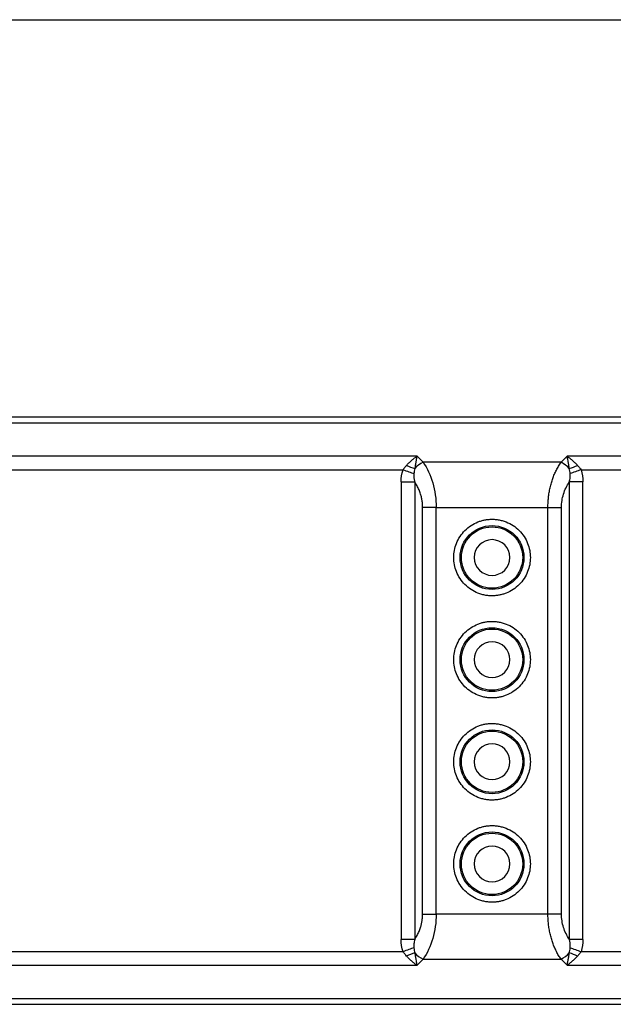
# Model space of a CAD drawing. Header units: millimetres. Extents: x 0 to 559, y 0 to 432.
# Tile 6 of 23: x 93 to 140, y 355 to 432. Entities that reach past the tile are written whole.
import ezdxf

# ---------------------------------------------------------------- set-up
doc = ezdxf.new("R2010")
doc.units = ezdxf.units.MM

msp = doc.modelspace()

# ---------------------------------------------------------------- linework, layer by layer
at = {"color": 7, "linetype": 'Continuous'}
msp.add_line((0, 431.8), (558.8, 431.8), dxfattribs=at)
for p, q in [((170.123, 400.666), (76.364, 400.666)), ((76.594, 400.226), (170.123, 400.226)), ((124.126, 397.605), (76.604, 397.605)), ((124.601, 397.13), (124.126, 397.605)), ((135.883, 397.605), (135.408, 397.13)), ((170.123, 397.605), (135.883, 397.605)), ((76.603, 396.544), (123.031, 396.544)), ((135.408, 397.13), (124.601, 397.13)), ((136.978, 396.544), (170.123, 396.544)), ((122.883, 395.585), (122.883, 359.746)), ((122.883, 395.585), (123.944, 395.585)), ((123.944, 395.585), (123.944, 359.746)), ((136.065, 359.746), (136.065, 395.585)), ((137.126, 395.585), (136.065, 395.585)), ((137.126, 359.746), (137.126, 395.585)), ((124.565, 361.737), (124.565, 393.594)), ((125.626, 393.594), (124.565, 393.594)), ((125.626, 361.737), (125.626, 393.594)), ((125.626, 393.594), (134.383, 393.594)), ((134.383, 361.737), (134.383, 393.594)), ((134.383, 393.594), (135.444, 393.594)), ((135.444, 361.737), (135.444, 393.594)), ((124.565, 361.737), (125.626, 361.737)), ((134.383, 361.737), (125.626, 361.737)), ((135.444, 361.737), (134.383, 361.737)), ((123.944, 359.746), (122.883, 359.746)), ((137.126, 359.746), (136.065, 359.746)), ((123.031, 358.787), (76.603, 358.787)), ((170.123, 358.787), (136.978, 358.787)), ((124.126, 357.726), (124.601, 358.201)), ((124.601, 358.201), (135.408, 358.201)), ((135.408, 358.201), (135.883, 357.726)), ((76.604, 357.726), (124.126, 357.726)), ((135.883, 357.726), (170.123, 357.726)), ((170.123, 355.105), (76.594, 355.105)), ((76.364, 354.666), (170.123, 354.666))]:
    msp.add_line(p, q)
at = {"flags": 128}
for points in [[(123.031, 396.544), (123.145, 396.503), (123.258, 396.462), (123.37, 396.421), (123.48, 396.382), (123.587, 396.343), (123.69, 396.306), (123.789, 396.27), (123.882, 396.236)], [(136.978, 396.544), (136.864, 396.503), (136.75, 396.462), (136.638, 396.421), (136.529, 396.382), (136.422, 396.343), (136.319, 396.306), (136.22, 396.27), (136.126, 396.236)], [(123.882, 359.095), (123.789, 359.061), (123.69, 359.025), (123.587, 358.988), (123.48, 358.949), (123.37, 358.91), (123.258, 358.869), (123.145, 358.828), (123.031, 358.787)], [(136.126, 359.095), (136.22, 359.061), (136.319, 359.025), (136.422, 358.988), (136.529, 358.949), (136.638, 358.91), (136.75, 358.869), (136.864, 358.828), (136.978, 358.787)]]:
    msp.add_lwpolyline(points, dxfattribs=at)
for centre, radius in [((130.004, 389.666), 2.5), ((130.004, 389.666), 2.4), ((130.004, 381.666), 2.5), ((130.004, 381.666), 2.4), ((130.004, 373.666), 2.5), ((130.004, 373.666), 2.4), ((130.004, 365.666), 2.5), ((130.004, 365.666), 2.4)]:
    msp.add_circle(centre, radius)
for centre, radius, start, end in [((125.7, 402.426), 6.04, 246.61785, 253.17447), ((125.7, 394.984), 2.411, 117.13114, 136.47535), ((134.309, 394.984), 2.411, 43.52465, 62.86886), ((134.309, 402.426), 6.04, 286.82553, 293.38215), ((125.7, 352.905), 6.04, 106.82553, 113.38215), ((125.7, 360.347), 2.411, 223.52465, 242.86886), ((134.309, 360.347), 2.411, 297.13114, 316.47535), ((134.309, 352.905), 6.04, 66.61785, 73.17447)]:
    msp.add_arc(centre, radius, start, end)
for points, knots in [([(123.303, 396.882), (123.332, 396.913), (123.391, 396.978), (123.486, 397.075), (123.589, 397.174), (123.719, 397.292), (123.898, 397.442), (124.042, 397.545), (124.126, 397.605)], [0, 0, 0, 0, 0.110297, 0.228748, 0.355386, 0.490235, 0.701755, 1, 1, 1, 1]), ([(124.126, 397.605), (124.116, 397.56), (124.098, 397.477), (124.074, 397.354), (124.053, 397.246), (124.026, 397.096), (123.991, 396.901), (123.964, 396.726), (123.952, 396.645)], [0, 0, 0, 0, 0.16003, 0.298363, 0.414997, 0.509934, 0.771315, 1, 1, 1, 1]), ([(136.057, 396.645), (136.051, 396.684), (136.038, 396.766), (136.018, 396.89), (135.997, 397.019), (135.969, 397.174), (135.931, 397.377), (135.901, 397.521), (135.883, 397.605)], [0, 0, 0, 0, 0.110295, 0.228746, 0.355384, 0.490235, 0.701731, 1, 1, 1, 1]), ([(135.883, 397.605), (135.928, 397.573), (136.012, 397.515), (136.128, 397.425), (136.226, 397.345), (136.357, 397.232), (136.517, 397.084), (136.646, 396.946), (136.706, 396.882)], [0, 0, 0, 0, 0.160013, 0.298339, 0.414979, 0.509934, 0.771312, 1, 1, 1, 1]), ([(123.031, 396.544), (123.052, 396.573), (123.095, 396.632), (123.162, 396.717), (123.231, 396.801), (123.279, 396.855), (123.303, 396.882)], [0, 0, 0, 0, 0.247612, 0.496723, 0.747473, 1, 1, 1, 1]), ([(124.601, 397.13), (124.925, 396.667), (125.184, 396.113), (125.535, 394.903), (125.626, 394.249), (125.626, 393.594)], [0, 0, 0, 0, 0.5, 0.5, 1, 1, 1, 1]), ([(134.383, 393.594), (134.384, 393.659), (134.385, 393.789), (134.393, 393.983), (134.406, 394.177), (134.425, 394.371), (134.449, 394.564), (134.478, 394.757), (134.513, 394.947), (134.553, 395.137), (134.598, 395.324), (134.664, 395.566), (134.759, 395.859), (134.89, 396.196), (135.043, 396.524), (135.215, 396.84), (135.343, 397.032), (135.408, 397.13)], [0, 0, 0, 0, 0.047388, 0.094937, 0.142683, 0.190659, 0.238901, 0.287442, 0.336316, 0.385554, 0.435189, 0.485251, 0.581642, 0.681144, 0.783933, 0.89017, 1, 1, 1, 1]), ([(136.706, 396.882), (136.737, 396.846), (136.801, 396.774), (136.892, 396.661), (136.949, 396.583), (136.978, 396.544)], [0, 0, 0, 0, 0.336303, 0.669526, 1, 1, 1, 1]), ([(123.882, 396.236), (123.879, 396.204), (123.872, 396.138), (123.873, 396.036), (123.881, 395.93), (123.896, 395.819), (123.917, 395.703), (123.935, 395.625), (123.944, 395.585)], [0, 0, 0, 0, 0.1460391, 0.3000288, 0.4623425, 0.6331414, 0.8124126, 1, 1, 1, 1]), ([(136.065, 395.585), (136.078, 395.645), (136.104, 395.759), (136.128, 395.927), (136.14, 396.086), (136.131, 396.187), (136.126, 396.236)], [0, 0, 0, 0, 0.2783158, 0.5377173, 0.7780381, 1, 1, 1, 1]), ([(124.565, 393.594), (124.564, 393.645), (124.563, 393.746), (124.553, 393.897), (124.537, 394.048), (124.514, 394.197), (124.485, 394.345), (124.449, 394.492), (124.388, 394.705), (124.287, 394.976), (124.133, 395.295), (124.008, 395.487), (123.944, 395.585)], [0, 0, 0, 0, 0.068082, 0.135981, 0.203946, 0.272231, 0.34108, 0.410736, 0.481432, 0.648909, 0.820933, 1, 1, 1, 1]), ([(135.444, 393.594), (135.444, 393.947), (135.498, 394.3), (135.708, 394.974), (135.864, 395.295), (136.065, 395.585)], [0, 0, 0, 0, 0.5, 0.5, 1, 1, 1, 1]), ([(130.004, 386.666), (129.95, 386.666), (129.842, 386.668), (129.681, 386.681), (129.521, 386.703), (129.363, 386.733), (129.207, 386.772), (129.052, 386.819), (128.759, 386.926), (128.345, 387.14), (127.869, 387.53), (127.478, 388.006), (127.203, 388.54), (127.039, 389.1), (126.987, 389.665), (127.039, 390.231), (127.203, 390.791), (127.478, 391.325), (127.869, 391.801), (128.345, 392.192), (128.795, 392.423), (129.166, 392.551), (129.441, 392.617), (129.721, 392.658), (129.91, 392.663), (130.004, 392.666)], [0, 0, 0, 0, 0.01728, 0.034438, 0.051522, 0.068583, 0.085671, 0.102837, 0.120131, 0.185082, 0.250089, 0.315039, 0.380046, 0.440002, 0.500014, 0.55997, 0.619983, 0.684933, 0.74994, 0.81489, 0.879897, 0.910048, 0.939935, 0.969829, 1, 1, 1, 1]), ([(130.004, 392.666), (130.059, 392.665), (130.167, 392.663), (130.328, 392.65), (130.487, 392.628), (130.645, 392.598), (130.802, 392.559), (130.957, 392.512), (131.25, 392.405), (131.664, 392.192), (132.14, 391.801), (132.53, 391.325), (132.805, 390.791), (132.97, 390.231), (133.022, 389.666), (132.97, 389.1), (132.805, 388.54), (132.53, 388.006), (132.14, 387.53), (131.664, 387.14), (131.214, 386.908), (130.842, 386.78), (130.567, 386.714), (130.288, 386.673), (130.099, 386.668), (130.004, 386.666)], [0, 0, 0, 0, 0.01728, 0.034438, 0.051522, 0.068583, 0.085671, 0.102837, 0.120131, 0.185082, 0.250089, 0.315039, 0.380046, 0.440002, 0.500014, 0.55997, 0.619983, 0.684933, 0.74994, 0.81489, 0.879897, 0.910048, 0.939935, 0.969829, 1, 1, 1, 1]), ([(130.004, 391.066), (129.232, 391.066), (128.604, 390.438), (128.604, 388.893), (129.232, 388.266), (130.004, 388.266)], [0, 0, 0, 0, 0.5, 0.5, 1, 1, 1, 1]), ([(130.004, 388.266), (130.777, 388.266), (131.404, 388.893), (131.404, 390.438), (130.777, 391.066), (130.004, 391.066)], [0, 0, 0, 0, 0.5, 0.5, 1, 1, 1, 1]), ([(130.004, 378.666), (129.95, 378.666), (129.842, 378.668), (129.681, 378.681), (129.521, 378.703), (129.363, 378.733), (129.207, 378.772), (129.052, 378.819), (128.759, 378.926), (128.345, 379.14), (127.869, 379.53), (127.478, 380.006), (127.203, 380.54), (127.039, 381.1), (126.987, 381.665), (127.039, 382.231), (127.203, 382.791), (127.478, 383.325), (127.869, 383.801), (128.345, 384.192), (128.795, 384.423), (129.166, 384.551), (129.441, 384.617), (129.721, 384.658), (129.91, 384.663), (130.004, 384.666)], [0, 0, 0, 0, 0.01728, 0.034438, 0.051522, 0.068583, 0.085671, 0.102837, 0.120131, 0.185082, 0.250089, 0.315039, 0.380046, 0.440002, 0.500014, 0.55997, 0.619983, 0.684933, 0.74994, 0.81489, 0.879897, 0.910048, 0.939935, 0.969829, 1, 1, 1, 1]), ([(130.004, 384.666), (130.059, 384.665), (130.167, 384.663), (130.328, 384.65), (130.487, 384.628), (130.645, 384.598), (130.802, 384.559), (130.957, 384.512), (131.25, 384.405), (131.664, 384.192), (132.14, 383.801), (132.53, 383.325), (132.805, 382.791), (132.97, 382.231), (133.022, 381.666), (132.97, 381.1), (132.805, 380.54), (132.53, 380.006), (132.14, 379.53), (131.664, 379.14), (131.214, 378.908), (130.842, 378.78), (130.567, 378.714), (130.288, 378.673), (130.099, 378.668), (130.004, 378.666)], [0, 0, 0, 0, 0.01728, 0.034438, 0.051522, 0.068583, 0.085671, 0.102837, 0.120131, 0.185082, 0.250089, 0.315039, 0.380046, 0.440002, 0.500014, 0.55997, 0.619983, 0.684933, 0.74994, 0.81489, 0.879897, 0.910048, 0.939935, 0.969829, 1, 1, 1, 1]), ([(130.004, 383.066), (129.232, 383.066), (128.604, 382.438), (128.604, 380.893), (129.232, 380.266), (130.004, 380.266)], [0, 0, 0, 0, 0.5, 0.5, 1, 1, 1, 1]), ([(130.004, 380.266), (130.777, 380.266), (131.404, 380.893), (131.404, 382.438), (130.777, 383.066), (130.004, 383.066)], [0, 0, 0, 0, 0.5, 0.5, 1, 1, 1, 1]), ([(130.004, 370.666), (129.95, 370.666), (129.842, 370.668), (129.681, 370.681), (129.521, 370.703), (129.363, 370.733), (129.207, 370.772), (129.052, 370.819), (128.759, 370.926), (128.345, 371.14), (127.869, 371.53), (127.478, 372.006), (127.203, 372.54), (127.039, 373.1), (126.987, 373.665), (127.039, 374.231), (127.203, 374.791), (127.478, 375.325), (127.869, 375.801), (128.345, 376.192), (128.795, 376.423), (129.166, 376.551), (129.441, 376.617), (129.721, 376.658), (129.91, 376.663), (130.004, 376.666)], [0, 0, 0, 0, 0.01728, 0.034438, 0.051522, 0.068583, 0.085671, 0.102837, 0.120131, 0.185082, 0.250089, 0.315039, 0.380046, 0.440002, 0.500014, 0.55997, 0.619983, 0.684933, 0.74994, 0.81489, 0.879897, 0.910048, 0.939935, 0.969829, 1, 1, 1, 1]), ([(130.004, 376.666), (130.059, 376.665), (130.167, 376.663), (130.328, 376.65), (130.487, 376.628), (130.645, 376.598), (130.802, 376.559), (130.957, 376.512), (131.25, 376.405), (131.664, 376.192), (132.14, 375.801), (132.53, 375.325), (132.805, 374.791), (132.97, 374.231), (133.022, 373.666), (132.97, 373.1), (132.805, 372.54), (132.53, 372.006), (132.14, 371.53), (131.664, 371.14), (131.214, 370.908), (130.842, 370.78), (130.567, 370.714), (130.288, 370.673), (130.099, 370.668), (130.004, 370.666)], [0, 0, 0, 0, 0.0172805, 0.0344378, 0.0515217, 0.0685826, 0.0856711, 0.1028375, 0.1201314, 0.1850816, 0.2500887, 0.315039, 0.3800461, 0.4400021, 0.5000143, 0.5599703, 0.6199826, 0.6849328, 0.7499399, 0.8148901, 0.8798973, 0.9100477, 0.9399348, 0.9698288, 1, 1, 1, 1]), ([(130.004, 375.066), (129.232, 375.066), (128.604, 374.438), (128.604, 372.893), (129.232, 372.266), (130.004, 372.266)], [0, 0, 0, 0, 0.5, 0.5, 1, 1, 1, 1]), ([(130.004, 372.266), (130.777, 372.266), (131.404, 372.893), (131.404, 374.438), (130.777, 375.066), (130.004, 375.066)], [0, 0, 0, 0, 0.5, 0.5, 1, 1, 1, 1]), ([(130.004, 362.666), (129.95, 362.666), (129.842, 362.668), (129.681, 362.681), (129.521, 362.703), (129.363, 362.733), (129.207, 362.772), (129.052, 362.819), (128.759, 362.926), (128.345, 363.14), (127.869, 363.53), (127.478, 364.006), (127.203, 364.54), (127.039, 365.1), (126.987, 365.665), (127.039, 366.231), (127.203, 366.791), (127.478, 367.325), (127.869, 367.801), (128.345, 368.192), (128.795, 368.423), (129.166, 368.551), (129.441, 368.617), (129.721, 368.658), (129.91, 368.663), (130.004, 368.666)], [0, 0, 0, 0, 0.01728, 0.034438, 0.051522, 0.068583, 0.085671, 0.102837, 0.120131, 0.185082, 0.250089, 0.315039, 0.380046, 0.440002, 0.500014, 0.55997, 0.619983, 0.684933, 0.74994, 0.81489, 0.879897, 0.910048, 0.939935, 0.969829, 1, 1, 1, 1]), ([(130.004, 368.666), (130.059, 368.665), (130.167, 368.663), (130.328, 368.65), (130.487, 368.628), (130.645, 368.598), (130.802, 368.559), (130.957, 368.512), (131.25, 368.405), (131.664, 368.192), (132.14, 367.801), (132.53, 367.325), (132.805, 366.791), (132.97, 366.231), (133.022, 365.666), (132.97, 365.1), (132.805, 364.54), (132.53, 364.006), (132.14, 363.53), (131.664, 363.14), (131.214, 362.908), (130.842, 362.78), (130.567, 362.714), (130.288, 362.673), (130.099, 362.668), (130.004, 362.666)], [0, 0, 0, 0, 0.01728, 0.034438, 0.051522, 0.068583, 0.085671, 0.102837, 0.120131, 0.185082, 0.250089, 0.315039, 0.380046, 0.440002, 0.500014, 0.55997, 0.619983, 0.684933, 0.74994, 0.81489, 0.879897, 0.910048, 0.939935, 0.969829, 1, 1, 1, 1]), ([(130.004, 367.066), (129.232, 367.066), (128.604, 366.438), (128.604, 364.893), (129.232, 364.266), (130.004, 364.266)], [0, 0, 0, 0, 0.5, 0.5, 1, 1, 1, 1]), ([(130.004, 364.266), (130.777, 364.266), (131.404, 364.893), (131.404, 366.438), (130.777, 367.066), (130.004, 367.066)], [0, 0, 0, 0, 0.5, 0.5, 1, 1, 1, 1]), ([(123.944, 359.746), (123.976, 359.795), (124.041, 359.891), (124.13, 360.044), (124.212, 360.2), (124.285, 360.36), (124.35, 360.525), (124.416, 360.72), (124.478, 360.947), (124.528, 361.207), (124.559, 361.471), (124.563, 361.648), (124.565, 361.737)], [0, 0, 0, 0, 0.090509, 0.178999, 0.265757, 0.351087, 0.435307, 0.51875, 0.641644, 0.761945, 0.88095, 1, 1, 1, 1]), ([(125.626, 361.737), (125.626, 361.082), (125.535, 360.428), (125.184, 359.219), (124.925, 358.664), (124.601, 358.201)], [0, 0, 0, 0, 0.5, 0.5, 1, 1, 1, 1]), ([(135.408, 358.201), (135.375, 358.25), (135.309, 358.346), (135.215, 358.498), (135.127, 358.653), (135.043, 358.813), (134.965, 358.975), (134.891, 359.14), (134.823, 359.308), (134.76, 359.477), (134.702, 359.649), (134.63, 359.885), (134.551, 360.191), (134.476, 360.572), (134.423, 360.958), (134.389, 361.347), (134.385, 361.607), (134.383, 361.737)], [0, 0, 0, 0, 0.055383, 0.109851, 0.163421, 0.21611, 0.267938, 0.318924, 0.369088, 0.418452, 0.467039, 0.514871, 0.614541, 0.712627, 0.809385, 0.905084, 1, 1, 1, 1]), ([(136.065, 359.746), (135.864, 360.036), (135.708, 360.357), (135.498, 361.031), (135.444, 361.384), (135.444, 361.737)], [0, 0, 0, 0, 0.5, 0.5, 1, 1, 1, 1]), ([(123.944, 359.746), (123.93, 359.687), (123.905, 359.572), (123.88, 359.404), (123.869, 359.245), (123.878, 359.144), (123.882, 359.095)], [0, 0, 0, 0, 0.278316, 0.537717, 0.778038, 1, 1, 1, 1]), ([(136.126, 359.095), (136.13, 359.127), (136.136, 359.193), (136.136, 359.295), (136.128, 359.401), (136.113, 359.512), (136.092, 359.628), (136.074, 359.706), (136.065, 359.746)], [0, 0, 0, 0, 0.146039, 0.300029, 0.462342, 0.633141, 0.812413, 1, 1, 1, 1]), ([(123.303, 358.449), (123.271, 358.485), (123.208, 358.557), (123.117, 358.671), (123.059, 358.748), (123.031, 358.787)], [0, 0, 0, 0, 0.336303, 0.669526, 1, 1, 1, 1]), ([(123.952, 358.686), (123.958, 358.647), (123.97, 358.565), (123.99, 358.441), (124.012, 358.312), (124.04, 358.157), (124.077, 357.954), (124.108, 357.81), (124.126, 357.726)], [0, 0, 0, 0, 0.1102951, 0.2287457, 0.3553836, 0.4902348, 0.7017315, 1, 1, 1, 1]), ([(135.883, 357.726), (135.893, 357.771), (135.91, 357.854), (135.935, 357.977), (135.956, 358.085), (135.983, 358.236), (136.017, 358.43), (136.044, 358.605), (136.057, 358.686)], [0, 0, 0, 0, 0.16003, 0.298363, 0.414997, 0.509934, 0.771315, 1, 1, 1, 1]), ([(136.978, 358.787), (136.956, 358.758), (136.914, 358.7), (136.847, 358.614), (136.778, 358.53), (136.73, 358.476), (136.706, 358.449)], [0, 0, 0, 0, 0.247612, 0.496723, 0.747473, 1, 1, 1, 1]), ([(124.126, 357.726), (124.081, 357.758), (123.997, 357.817), (123.88, 357.906), (123.783, 357.986), (123.652, 358.099), (123.491, 358.247), (123.363, 358.385), (123.303, 358.449)], [0, 0, 0, 0, 0.160013, 0.298339, 0.414979, 0.509934, 0.771312, 1, 1, 1, 1]), ([(136.706, 358.449), (136.677, 358.418), (136.617, 358.353), (136.523, 358.256), (136.42, 358.157), (136.29, 358.04), (136.11, 357.889), (135.967, 357.786), (135.883, 357.726)], [0, 0, 0, 0, 0.110297, 0.228748, 0.355386, 0.490235, 0.701755, 1, 1, 1, 1])]:
    msp.add_open_spline(points, degree=3, knots=knots)
for points in [[(122.883, 395.585), (122.883, 395.904), (122.917, 396.229), (123.031, 396.544)], [(123.952, 396.645), (123.924, 396.508), (123.901, 396.37), (123.882, 396.236)], [(136.126, 396.236), (136.108, 396.37), (136.084, 396.508), (136.057, 396.645)], [(136.978, 396.544), (137.091, 396.23), (137.126, 395.906), (137.126, 395.585)], [(123.031, 358.787), (122.917, 359.101), (122.883, 359.425), (122.883, 359.746)], [(137.126, 359.746), (137.126, 359.427), (137.092, 359.102), (136.978, 358.787)], [(123.882, 359.095), (123.901, 358.961), (123.924, 358.823), (123.952, 358.686)], [(136.057, 358.686), (136.084, 358.823), (136.108, 358.961), (136.126, 359.095)]]:
    msp.add_open_spline(points, degree=3)

doc.saveas('drawing.dxf')
